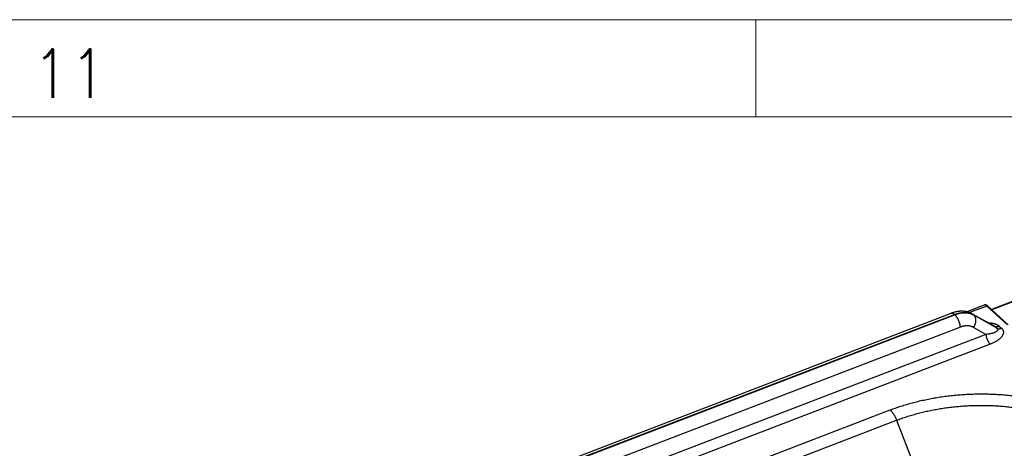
# Model space of a CAD drawing. Extents: x 0 to 840, y 0 to 594.
# Tile 82 of 84: x 725 to 776, y 567 to 589. Entities that reach past the tile are written whole.
import ezdxf
from ezdxf.enums import TextEntityAlignment as Align

# ---------------------------------------------------------------- set-up
doc = ezdxf.new("R2010")
doc.units = 0
doc.header["$LTSCALE"] = 25.4
doc.header["$MEASUREMENT"] = 0
doc.layers.get('0').update_dxf_attribs({"linetype": 'CONTINUOUS'})
doc.layers.add('010', color=7, linetype='CONTINUOUS')
doc.layers.add('30', color=1, linetype='CONTINUOUS')
doc.styles.add('GAL', font='simplex', dxfattribs={"width": 0.9})

# ---------------------------------------------------------------- blocks, each defined once
blk = doc.blocks.new('powersoft_a1')
at = {"layer": '010', "lineweight": 0}
blk.add_line((25, 584), (830, 584), dxfattribs=at)
at = {"layer": '30', "lineweight": 0}
for p, q in [((20, 589), (835, 589)), ((763, 588.974), (763, 583.974))]:
    blk.add_line(p, q, dxfattribs=at)
at = {"layer": '010', "lineweight": 0, "style": 'GAL', "width": 0.9}
blk.add_text('11', height=2.5, dxfattribs=at).set_placement((727.684, 586.226), align=Align.MIDDLE)

msp = doc.modelspace()

# ---------------------------------------------------------------- linework, layer by layer
at = {"color": 7, "linetype": 'Continuous'}
for p, q in [((776.919, 574.774), (775.123, 574.085)), ((774.757, 574.31), (773.851, 573.963)), ((775.984, 573.294), (774.939, 574.254)), ((740.713, 561.477), (773.057, 573.886)), ((774.134, 573.859), (775.225, 573.264))]:
    msp.add_line(p, q, dxfattribs=at)
at = {"color": 9, "linetype": 'Continuous'}
for p, q in [((776.959, 574.76), (775.146, 574.064)), ((774.885, 574.259), (774, 573.92)), ((775.928, 573.3), (774.885, 574.259)), ((740.881, 561.415), (773.224, 573.825)), ((773.251, 573.8), (740.908, 561.39)), ((773.251, 573.8), (773.224, 573.825)), ((774.231, 573.78), (774.187, 573.821)), ((774.187, 573.821), (775.283, 573.224)), ((775.399, 573.117), (774.231, 573.78)), ((773.526, 573.173), (741.183, 560.763)), ((774.841, 572.795), (774.203, 573.157)), ((775.283, 573.224), (775.399, 573.117)), ((775.525, 573.222), (775.642, 573.114)), ((774.841, 572.795), (739.975, 559.418)), ((775.061, 572.293), (749.655, 562.546)), ((757.013, 563.958), (769.912, 568.906)), ((757.344, 563.428), (770.243, 568.377)), ((770.243, 568.377), (771.108, 566.12))]:
    msp.add_line(p, q, dxfattribs=at)
at = {"color": 7, "linetype": 'Continuous'}
for points in [[(774.939, 574.254), (774.934, 574.26), (774.928, 574.265), (774.922, 574.269), (774.916, 574.274), (774.911, 574.278), (774.905, 574.282), (774.899, 574.286), (774.894, 574.29), (774.888, 574.293), (774.882, 574.296), (774.877, 574.299), (774.871, 574.302), (774.865, 574.305), (774.86, 574.307), (774.854, 574.309), (774.848, 574.311), (774.843, 574.313), (774.837, 574.314), (774.832, 574.316), (774.826, 574.317), (774.821, 574.317), (774.815, 574.318), (774.81, 574.318), (774.804, 574.319), (774.799, 574.319), (774.794, 574.318), (774.789, 574.318), (774.784, 574.317), (774.779, 574.317), (774.774, 574.316), (774.769, 574.314), (774.764, 574.313), (774.76, 574.311), (774.757, 574.31)], [(774.134, 573.859), (774.12, 573.866), (774.099, 573.877), (774.077, 573.887), (774.055, 573.897), (774.033, 573.906), (774.011, 573.915), (773.988, 573.924), (773.965, 573.932), (773.941, 573.939), (773.918, 573.947), (773.894, 573.953), (773.869, 573.959), (773.845, 573.965), (773.82, 573.97), (773.795, 573.974), (773.769, 573.978), (773.743, 573.981), (773.717, 573.984), (773.691, 573.987), (773.665, 573.988), (773.638, 573.99), (773.611, 573.99), (773.584, 573.99), (773.557, 573.99), (773.529, 573.989), (773.502, 573.987), (773.474, 573.985), (773.446, 573.982), (773.418, 573.979), (773.39, 573.975), (773.362, 573.97), (773.333, 573.965), (773.305, 573.96), (773.277, 573.953), (773.248, 573.947), (773.22, 573.939), (773.191, 573.931), (773.163, 573.923), (773.135, 573.914), (773.106, 573.904), (773.078, 573.894), (773.057, 573.886)]]:
    msp.add_lwpolyline(points, dxfattribs=at)
at = {"color": 9, "linetype": 'Continuous'}
for points, start_tangent, end_tangent in [([(774.885, 574.259), (774.868, 574.273), (774.852, 574.285), (774.837, 574.295), (774.822, 574.303), (774.807, 574.309), (774.793, 574.313), (774.78, 574.314), (774.768, 574.313), (774.757, 574.31)], (-0.736004, 0.676977), (-0.933626, -0.358249)), ([(774.885, 574.259), (774.893, 574.262), (774.901, 574.264), (774.909, 574.264), (774.917, 574.264), (774.924, 574.262), (774.931, 574.26), (774.937, 574.256), (774.941, 574.253)], (0.933639, 0.358215), (0.736075, -0.6769)), ([(773.057, 573.886), (773.06, 573.887), (773.076, 573.891), (773.092, 573.892), (773.109, 573.89), (773.127, 573.886), (773.146, 573.879), (773.165, 573.869), (773.184, 573.857), (773.204, 573.842), (773.224, 573.825)], (0.933572, 0.358389), (0.736003, -0.676979)), ([(773.224, 573.825), (773.3, 573.852), (773.376, 573.875), (773.452, 573.894), (773.526, 573.909), (773.6, 573.919), (773.673, 573.925), (773.744, 573.927), (773.814, 573.925), (773.882, 573.918), (773.948, 573.907), (774.011, 573.892), (774.072, 573.873), (774.13, 573.849)], (0.933639, 0.358215), (0.912533, -0.409003)), ([(774.231, 573.78), (774.173, 573.81), (774.113, 573.835), (774.049, 573.857), (773.984, 573.874), (773.916, 573.886), (773.847, 573.895), (773.776, 573.898), (773.703, 573.898), (773.63, 573.892), (773.555, 573.883), (773.48, 573.868), (773.404, 573.85), (773.327, 573.827), (773.251, 573.8)], (-0.870978, 0.491321), (-0.933639, -0.358215)), ([(773.526, 573.173), (773.524, 573.205), (773.519, 573.239), (773.514, 573.273), (773.507, 573.308), (773.498, 573.343), (773.488, 573.379), (773.477, 573.415), (773.465, 573.451), (773.451, 573.486), (773.436, 573.521), (773.421, 573.555), (773.404, 573.589), (773.387, 573.621), (773.369, 573.652), (773.35, 573.681), (773.331, 573.709), (773.311, 573.735), (773.291, 573.758), (773.271, 573.78), (773.251, 573.8)], (-0.06154, 0.998105), (-0.736003, 0.676979)), ([(774.13, 573.849), (774.131, 573.849), (774.187, 573.821)], (0.912533, -0.409003), (0.876871, -0.480727)), ([(774.134, 573.859), (774.141, 573.855), (774.165, 573.839), (774.187, 573.821)], (0.878287, -0.478135), (0.741546, -0.670902)), ([(774.203, 573.157), (774.224, 573.189), (774.243, 573.222), (774.26, 573.256), (774.276, 573.291), (774.289, 573.326), (774.301, 573.362), (774.31, 573.398), (774.317, 573.433), (774.322, 573.469), (774.325, 573.503), (774.325, 573.537), (774.324, 573.571), (774.32, 573.602), (774.313, 573.633), (774.305, 573.662), (774.294, 573.69), (774.281, 573.715), (774.267, 573.739), (774.25, 573.761), (774.231, 573.78)], (0.56645, 0.824096), (-0.729997, 0.683451)), ([(774.203, 573.157), (774.163, 573.177), (774.121, 573.195), (774.077, 573.21), (774.032, 573.222), (773.985, 573.231), (773.937, 573.237), (773.888, 573.24), (773.838, 573.24), (773.787, 573.236), (773.735, 573.229), (773.684, 573.22), (773.631, 573.207), (773.579, 573.192), (773.526, 573.173)], (-0.869704, 0.493574), (-0.93364, -0.358213)), ([(775.399, 573.117), (775.41, 573.107), (775.419, 573.096), (775.427, 573.085), (775.434, 573.073), (775.438, 573.061), (775.441, 573.049), (775.442, 573.037), (775.44, 573.024), (775.436, 573.01), (775.43, 572.996), (775.42, 572.982), (775.408, 572.968), (775.392, 572.954), (775.373, 572.939), (775.35, 572.925), (775.324, 572.91), (775.293, 572.896), (775.259, 572.882), (775.22, 572.869), (775.177, 572.855), (775.13, 572.843), (775.079, 572.831), (775.024, 572.82), (774.966, 572.811), (774.905, 572.802), (774.841, 572.795)], (0.74046, -0.6721), (-0.99498, -0.100074)), ([(774.972, 573.402), (775.032, 573.398), (775.09, 573.391), (775.145, 573.383), (775.196, 573.373), (775.243, 573.362), (775.286, 573.349), (775.326, 573.336), (775.363, 573.321), (775.397, 573.306), (775.428, 573.29), (775.456, 573.274), (775.481, 573.257), (775.504, 573.24), (775.525, 573.222)], (0.998394, -0.056651), (0.73601, -0.676971)), ([(775.642, 573.114), (775.661, 573.095), (775.679, 573.076), (775.694, 573.055), (775.708, 573.033), (775.719, 573.01), (775.729, 572.985), (775.735, 572.96), (775.74, 572.932), (775.741, 572.904), (775.739, 572.873), (775.733, 572.842), (775.723, 572.809), (775.709, 572.774), (775.691, 572.739), (775.668, 572.703), (775.64, 572.666), (775.607, 572.628), (775.568, 572.59), (775.524, 572.551), (775.474, 572.512), (775.418, 572.473), (775.356, 572.434), (775.29, 572.397), (775.218, 572.361), (775.142, 572.326), (775.061, 572.293)], (0.735995, -0.676987), (-0.93364, -0.358212)), ([(775.225, 573.264), (775.226, 573.264), (775.243, 573.254), (775.258, 573.244), (775.271, 573.234), (775.283, 573.224)], (0.878258, -0.478188), (0.73125, -0.682109)), ([(775.283, 573.224), (775.303, 573.215), (775.324, 573.207), (775.347, 573.201), (775.37, 573.198), (775.395, 573.196), (775.42, 573.197), (775.446, 573.2), (775.472, 573.205), (775.499, 573.212), (775.525, 573.222)], (0.873866, -0.486167), (0.933639, 0.358215)), ([(775.399, 573.117), (775.419, 573.107), (775.441, 573.1), (775.463, 573.094), (775.487, 573.09), (775.511, 573.089), (775.537, 573.09), (775.563, 573.093), (775.589, 573.098), (775.615, 573.105), (775.642, 573.114)], (0.873866, -0.486167), (0.933639, 0.358215)), ([(774.841, 572.795), (774.843, 572.766), (774.847, 572.736), (774.852, 572.706), (774.859, 572.674), (774.867, 572.643), (774.877, 572.611), (774.888, 572.579), (774.9, 572.547), (774.913, 572.516), (774.927, 572.486), (774.941, 572.456), (774.957, 572.428), (774.973, 572.401), (774.99, 572.376), (775.007, 572.352), (775.025, 572.331), (775.043, 572.311), (775.061, 572.293)], (0.06154, -0.998105), (0.736003, -0.676979)), ([(769.912, 568.906), (770.187, 569.008), (770.468, 569.103), (770.756, 569.192), (771.048, 569.275), (771.345, 569.351), (771.647, 569.42), (771.953, 569.483), (772.262, 569.539), (772.574, 569.588), (772.889, 569.63), (773.205, 569.665), (773.524, 569.693), (773.844, 569.714), (774.164, 569.728), (774.485, 569.734), (774.805, 569.734), (775.125, 569.726), (775.444, 569.711), (775.761, 569.689), (776.076, 569.659), (776.388, 569.623), (776.698, 569.579), (777.003, 569.529), (777.305, 569.472), (777.603, 569.408), (777.896, 569.337), (778.184, 569.259), (778.466, 569.175), (778.741, 569.085), (779.011, 568.989), (779.273, 568.886), (779.529, 568.778), (779.777, 568.663), (780.016, 568.543), (780.248, 568.418), (780.47, 568.287), (780.684, 568.151), (780.889, 568.011), (781.083, 567.865), (781.268, 567.716), (781.443, 567.562)], (0.933639, 0.358215), (0.736003, -0.676979)), ([(770.243, 568.377), (770.498, 568.471), (770.758, 568.559), (771.024, 568.642), (771.296, 568.718), (771.571, 568.789), (771.851, 568.853), (772.134, 568.911), (772.42, 568.963), (772.71, 569.009), (773.001, 569.048), (773.295, 569.08), (773.59, 569.106), (773.887, 569.125), (774.184, 569.138), (774.481, 569.144), (774.778, 569.144), (775.074, 569.136), (775.37, 569.122), (775.664, 569.102), (775.955, 569.075), (776.245, 569.041), (776.532, 569), (776.815, 568.954), (777.095, 568.901), (777.371, 568.841), (777.642, 568.776), (777.909, 568.704), (778.17, 568.626), (778.426, 568.542), (778.676, 568.453), (778.919, 568.358), (779.156, 568.257), (779.385, 568.151), (779.607, 568.04), (779.822, 567.924), (780.028, 567.803), (780.226, 567.677), (780.416, 567.547), (780.596, 567.412), (780.768, 567.273), (780.929, 567.131)], (0.933639, 0.358215), (0.736003, -0.676979)), ([(769.912, 568.906), (769.94, 568.879), (769.969, 568.849), (769.997, 568.816), (770.025, 568.78), (770.052, 568.742), (770.079, 568.702), (770.106, 568.66), (770.131, 568.616), (770.156, 568.571), (770.179, 568.524), (770.202, 568.476), (770.223, 568.427), (770.243, 568.377)], (0.736003, -0.676979), (0.358011, -0.933718))]:
    msp.add_spline(points, degree=3, dxfattribs=dict(at, start_tangent=start_tangent, end_tangent=end_tangent))

# ---------------------------------------------------------------- block references
at = {"linetype": 'Continuous', "lineweight": 0}
msp.add_blockref('powersoft_a1', (0, 0), dxfattribs=at)

doc.saveas('drawing.dxf')
